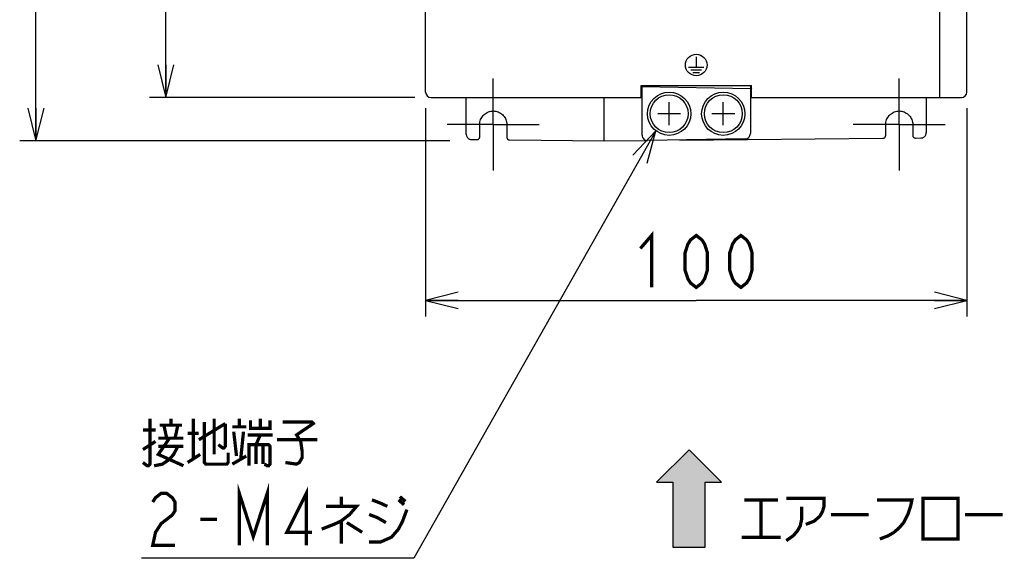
# Model space of a CAD drawing. Extents: x 0 to 1260, y 0 to 891.
# Tile 17 of 36: x 616 to 798, y 370 to 470. Entities that reach past the tile are written whole.
import ezdxf

# ---------------------------------------------------------------- set-up
doc = ezdxf.new("R2010")
doc.units = 0
doc.header["$LTSCALE"] = 69.3
doc.linetypes.add('CENTER', pattern=[0.6, 0.375, -0.075, 0.075, -0.075])
doc.layers.get('0').update_dxf_attribs({"linetype": 'CONTINUOUS'})
for name, color, linetype in [('ALL_AXIS', 7, 'CONTINUOUS'), ('ALL_CURVE', 7, 'CONTINUOUS'), ('ALL_FEATURES', 7, 'CONTINUOUS'), ('ALL_NOTE', 7, 'CONTINUOUS')]:
    doc.layers.add(name, color=color, linetype=linetype)
doc.dimstyles.get("Standard").update_dxf_attribs({"dimtxt": 2.5, "dimasz": 2.5, "dimexe": 1.25, "dimexo": 0.625, "dimtad": 1, "dimcen": 2.5, "dimazin": 3, "dimtfac": 1, "dimtmove": 0, "dimatfit": 3})

# ---------------------------------------------------------------- blocks, each defined once
blk = doc.blocks.new('_OPEN')
at = {"color": 0, "linetype": 'BYBLOCK'}
for p, q in [((0, 0), (-1, 0.25)), ((-1, -0.25), (0, 0)), ((-1, 0), (0, 0))]:
    blk.add_line(p, q, dxfattribs=at)
blk = doc.blocks.new('*D2')
at = {"color": 2, "linetype": 'CONTINUOUS'}
for p, q in [((688.75, 635.25), (615.75, 635.25)), ((618.75, 635.25), (618.75, 541.25)), ((618.75, 447.25), (618.75, 541.25)), ((695.25, 447.25), (615.75, 447.25))]:
    blk.add_line(p, q, dxfattribs=at)
at = {"color": 2, "linetype": 'CONTINUOUS', "xscale": 6, "yscale": 6, "zscale": 6}
for p, rotation in [((618.75, 635.25), 90), ((618.75, 447.25), 270)]:
    blk.add_blockref('_OPEN', p, dxfattribs=dict(at, rotation=rotation))
blk = doc.blocks.new('*D3')
at = {"color": 2, "linetype": 'CONTINUOUS'}
for p, q in [((688.75, 635.25), (639.75, 635.25)), ((642.75, 635.25), (642.75, 545.25)), ((642.75, 455.25), (642.75, 545.25)), ((688.75, 455.25), (639.75, 455.25))]:
    blk.add_line(p, q, dxfattribs=at)
at = {"color": 2, "linetype": 'CONTINUOUS', "xscale": 6, "yscale": 6, "zscale": 6}
for p, rotation in [((642.75, 635.25), 90), ((642.75, 455.25), 270)]:
    blk.add_blockref('_OPEN', p, dxfattribs=dict(at, rotation=rotation))
blk = doc.blocks.new('*D4')
at = {"color": 2, "linetype": 'CONTINUOUS'}
for p, q in [((690.75, 453.25), (690.75, 414.75)), ((790.75, 453.25), (790.75, 414.75)), ((690.75, 417.75), (740.75, 417.75)), ((790.75, 417.75), (740.75, 417.75))]:
    blk.add_line(p, q, dxfattribs=at)
at = {"color": 2, "linetype": 'CONTINUOUS', "xscale": 6, "yscale": 6, "zscale": 6, "rotation": 180}
blk.add_blockref('_OPEN', (690.75, 417.75), dxfattribs=at)
at = {"color": 2, "linetype": 'CONTINUOUS', "xscale": 6, "yscale": 6, "zscale": 6}
blk.add_blockref('_OPEN', (790.75, 417.75), dxfattribs=at)
blk = doc.blocks.new('ARROW_BL1', base_point=(739.42, 381.15))
at = {"color": 7, "linetype": 'CONTINUOUS'}
for p, q in [((739.42, 390.15), (733.42, 384.15)), ((745.42, 384.15), (739.42, 390.15)), ((733.42, 384.15), (736.42, 384.15)), ((736.42, 384.15), (736.42, 372.15)), ((742.42, 372.15), (742.42, 384.15)), ((742.42, 384.15), (745.42, 384.15)), ((736.42, 372.15), (742.42, 372.15))]:
    blk.add_line(p, q, dxfattribs=at)
for points in [[(733.42, 384.15), (739.42, 390.15), (736.42, 384.15)], [(739.42, 390.15), (742.42, 372.15), (736.42, 384.15)], [(742.42, 372.15), (739.42, 390.15), (742.42, 384.15)], [(739.42, 390.15), (745.42, 384.15), (742.42, 384.15)], [(742.42, 372.15), (736.42, 372.15), (736.42, 384.15)]]:
    blk.add_solid(points, dxfattribs=at)

msp = doc.modelspace()

# ---------------------------------------------------------------- linework, layer by layer
at = {"color": 2, "linetype": 'CONTINUOUS', "const_width": 0.6}
for points in [[(730.43, 427.35), (732.494, 429.75), (732.494, 420.15)], [(740.75, 420.15), (739.718, 420.95), (739.202, 421.75), (738.686, 423.35), (738.686, 426.55), (739.202, 428.15), (739.718, 428.95), (740.75, 429.75), (741.782, 428.95), (742.298, 428.15), (742.814, 426.55), (742.814, 423.35), (742.298, 421.75), (741.782, 420.95), (740.75, 420.15)], [(749.006, 420.15), (747.974, 420.95), (747.458, 421.75), (746.942, 423.35), (746.942, 426.55), (747.458, 428.15), (747.974, 428.95), (749.006, 429.75), (750.038, 428.95), (750.554, 428.15), (751.07, 426.55), (751.07, 423.35), (750.554, 421.75), (750.038, 420.95), (749.006, 420.15)]]:
    msp.add_lwpolyline(points, dxfattribs=at)
at = {"layer": 'ALL_AXIS', "color": 7, "linetype": 'CENTER'}
for p, q in [((703.25, 450.25), (703.25, 458.75)), ((778.25, 450.25), (778.25, 458.75)), ((703.25, 450.25), (694.75, 450.25)), ((703.25, 450.25), (711.75, 450.25)), ((703.25, 450.25), (703.25, 441.75)), ((778.25, 450.25), (769.75, 450.25)), ((778.25, 450.25), (786.75, 450.25)), ((778.25, 450.25), (778.25, 441.75))]:
    msp.add_line(p, q, dxfattribs=at)
at = {"layer": 'ALL_AXIS', "color": 7, "linetype": 'CONTINUOUS'}
for centre, radius in [((735.75, 452.25), 4), ((735.75, 452.25), 3.5), ((745.75, 452.25), 4), ((745.75, 452.25), 3.5)]:
    msp.add_circle(centre, radius, dxfattribs=at)
at = {"layer": 'ALL_CURVE', "color": 4, "linetype": 'CONTINUOUS'}
for p, q in [((740.75, 462.75), (740.75, 460.85)), ((739.35, 460.85), (742.15, 460.85)), ((739.75, 460.35), (741.75, 460.35)), ((740.15, 459.85), (741.35, 459.85))]:
    msp.add_line(p, q, dxfattribs=at)
at = {"layer": 'ALL_CURVE', "color": 40, "linetype": 'CONTINUOUS'}
for p, q in [((735.75, 450.15), (735.75, 454.35)), ((745.75, 450.15), (745.75, 454.35)), ((737.85, 452.25), (733.65, 452.25)), ((747.85, 452.25), (743.65, 452.25))]:
    msp.add_line(p, q, dxfattribs=at)
at = {"layer": 'ALL_CURVE', "color": 4, "linetype": 'CONTINUOUS'}
msp.add_circle((740.75, 461.25), 2, dxfattribs=at)
at = {"layer": 'ALL_FEATURES', "color": 7, "linetype": 'CONTINUOUS'}
for p, q in [((690.75, 456.25), (690.75, 634.25)), ((790.75, 456.25), (790.75, 614.748)), ((785.75, 455.25), (785.75, 478.168)), ((730.55, 457.45), (750.95, 457.45)), ((730.55, 455.25), (730.55, 457.45)), ((730.75, 456.75), (730.55, 456.754)), ((730.75, 448.268), (730.75, 457.45)), ((730.75, 457.25), (750.75, 456.901)), ((750.75, 457.45), (750.75, 448.582)), ((750.75, 457.35), (750.952, 457.354)), ((750.95, 456.954), (750.75, 456.75)), ((750.75, 456.75), (750.95, 456.75)), ((750.95, 455.25), (750.95, 457.45)), ((691.75, 455.25), (730.75, 455.25)), ((698.25, 448.464), (698.25, 455.25)), ((723.75, 447.25), (723.75, 455.25)), ((730.75, 456.25), (730.55, 456.253)), ((750.75, 456.25), (750.95, 456.25)), ((750.75, 455.25), (789.75, 455.25)), ((783.25, 455.25), (783.25, 448.761)), ((700.75, 447.955), (700.75, 450.25)), ((705.75, 450.25), (705.75, 447.903)), ((775.75, 448.2), (775.75, 450.25)), ((780.75, 450.25), (780.75, 448.252)), ((749.767, 447.582), (731.767, 447.268)), ((737.749, 447.372), (775.254, 447.699)), ((781.256, 447.752), (782.257, 447.761)), ((699.243, 447.464), (700.244, 447.455)), ((706.246, 447.403), (723.75, 447.25)), ((723.75, 447.25), (731.441, 447.317))]:
    msp.add_line(p, q, dxfattribs=at)
for points in [[(700.75, 450.25), (700.761, 450.481), (700.793, 450.709), (700.845, 450.934), (700.919, 451.153), (701.012, 451.364), (701.125, 451.566), (701.255, 451.757), (701.403, 451.934), (701.566, 452.098), (701.744, 452.245), (701.934, 452.376), (702.136, 452.488), (702.347, 452.581), (702.566, 452.655), (702.791, 452.707), (703.019, 452.739), (703.25, 452.75), (703.481, 452.739), (703.71, 452.707), (703.934, 452.655), (704.153, 452.581), (704.364, 452.488), (704.566, 452.375), (704.757, 452.245), (704.934, 452.097), (705.098, 451.934), (705.245, 451.756), (705.376, 451.566), (705.488, 451.364), (705.581, 451.153), (705.655, 450.934), (705.707, 450.709), (705.739, 450.481), (705.75, 450.25)], [(775.75, 450.25), (775.761, 450.481), (775.793, 450.709), (775.845, 450.934), (775.919, 451.153), (776.012, 451.364), (776.124, 451.566), (776.255, 451.756), (776.402, 451.934), (776.566, 452.097), (776.743, 452.245), (776.934, 452.375), (777.136, 452.488), (777.347, 452.581), (777.566, 452.655), (777.79, 452.707), (778.019, 452.739), (778.25, 452.75), (778.481, 452.739), (778.709, 452.707), (778.934, 452.655), (779.153, 452.581), (779.364, 452.488), (779.566, 452.376), (779.756, 452.245), (779.934, 452.098), (780.097, 451.934), (780.245, 451.757), (780.375, 451.566), (780.488, 451.364), (780.581, 451.153), (780.655, 450.934), (780.707, 450.709), (780.739, 450.481), (780.75, 450.25)], [(698.25, 448.464), (698.256, 448.353), (698.275, 448.243), (698.306, 448.136), (698.348, 448.033), (698.402, 447.935), (698.466, 447.844), (698.54, 447.76), (698.623, 447.685), (698.714, 447.62), (698.811, 447.566), (698.914, 447.522), (699.021, 447.491), (699.131, 447.471), (699.243, 447.464)], [(700.244, 447.455), (700.31, 447.459), (700.375, 447.471), (700.438, 447.492), (700.497, 447.521), (700.552, 447.557), (700.602, 447.6), (700.645, 447.65), (700.682, 447.704), (700.712, 447.763), (700.733, 447.825), (700.746, 447.89), (700.75, 447.955)], [(705.75, 447.903), (705.754, 447.838), (705.767, 447.774), (705.788, 447.713), (705.816, 447.654), (705.852, 447.6), (705.895, 447.551), (705.944, 447.508), (705.998, 447.471), (706.056, 447.442), (706.118, 447.421), (706.181, 447.408), (706.246, 447.403)], [(775.254, 447.699), (775.319, 447.704), (775.382, 447.717), (775.444, 447.739), (775.502, 447.768), (775.556, 447.804), (775.605, 447.848), (775.648, 447.897), (775.684, 447.951), (775.712, 448.009), (775.733, 448.071), (775.746, 448.135), (775.75, 448.2)], [(780.75, 448.252), (780.754, 448.186), (780.767, 448.122), (780.788, 448.06), (780.818, 448.001), (780.855, 447.946), (780.898, 447.897), (780.948, 447.854), (781.003, 447.818), (781.062, 447.789), (781.125, 447.768), (781.19, 447.756), (781.256, 447.752)], [(782.257, 447.761), (782.369, 447.768), (782.479, 447.787), (782.586, 447.819), (782.689, 447.862), (782.786, 447.917), (782.877, 447.982), (782.96, 448.057), (783.034, 448.14), (783.098, 448.232), (783.152, 448.329), (783.194, 448.433), (783.225, 448.54), (783.244, 448.65), (783.25, 448.761)]]:
    msp.add_lwpolyline(points, dxfattribs=at)
for centre, start, end in [((691.75, 456.25), 180, 270), ((789.75, 456.25), 270, 360), ((731.75, 448.268), 180, 271), ((749.75, 448.582), 271, 360)]:
    msp.add_arc(centre, 1, start, end, dxfattribs=at)
at = {"layer": 'ALL_NOTE', "color": 2, "linetype": 'CONTINUOUS'}
for p, q in [((733.314, 449.08), (688.551, 370.101)), ((687.801, 370.101), (638.265, 370.101)), ((688.551, 370.101), (687.801, 370.101))]:
    msp.add_line(p, q, dxfattribs=at)
msp.add_lwpolyline([(731.66, 443.12), (733.314, 449.08), (729.05, 444.6)], dxfattribs=at)
at = {"layer": 'ALL_NOTE', "color": 2, "linetype": 'CONTINUOUS', "const_width": 0.6}
for points in [[(639.813, 395.901), (639.813, 387.501), (639.555, 387.201), (639.297, 387.201), (638.523, 387.801)], [(641.619, 394.701), (645.747, 394.701)], [(642.909, 392.301), (642.393, 394.701)], [(643.683, 394.701), (643.683, 395.901)], [(644.973, 394.701), (644.457, 392.301)], [(647.811, 395.901), (647.811, 388.401)], [(648.843, 392.001), (653.745, 395.001)], [(649.875, 395.301), (649.875, 387.801), (650.133, 387.501), (654.003, 387.501), (654.261, 387.801), (654.261, 389.601)], [(651.681, 395.901), (651.681, 389.301)], [(653.745, 395.001), (653.745, 390.801), (653.487, 390.501), (653.229, 390.501), (652.455, 391.101)], [(656.325, 394.401), (656.325, 395.901)], [(658.389, 395.601), (658.389, 394.101), (662.001, 394.101), (662.001, 395.601)], [(660.195, 395.901), (660.195, 394.101)], [(664.323, 395.301), (669.741, 395.301), (669.999, 395.001), (666.903, 392.901), (667.677, 391.701), (667.935, 389.901), (667.935, 388.701), (667.419, 387.801), (666.903, 387.501), (664.839, 387.801)], [(638.523, 393.801), (640.845, 393.801)], [(646.779, 393.201), (648.843, 393.201)], [(655.035, 394.401), (657.615, 394.401)], [(655.293, 393.501), (655.809, 389.001)], [(656.583, 388.401), (657.099, 393.501)], [(657.873, 392.901), (662.517, 392.901)], [(659.421, 391.101), (660.195, 392.901)], [(638.523, 390.201), (640.845, 391.701)], [(643.425, 392.301), (641.361, 389.301), (646.005, 387.201)], [(641.361, 392.301), (646.005, 392.301)], [(658.131, 387.201), (658.131, 391.101), (661.743, 391.101), (662.001, 390.801), (662.001, 387.501), (661.743, 387.201), (661.485, 387.201), (660.969, 387.501)], [(659.421, 391.101), (659.421, 387.501)], [(660.711, 391.101), (660.711, 387.501)], [(663.291, 392.001), (670.773, 392.001)], [(640.587, 387.201), (642.135, 387.501), (643.425, 388.401), (644.199, 389.301), (644.973, 390.801)], [(641.361, 390.801), (646.005, 390.801)], [(646.779, 387.801), (649.101, 389.301)], [(655.035, 387.501), (657.615, 389.001)], [(656.325, 372.501), (656.325, 382.101), (658.905, 374.101), (661.485, 382.101), (661.485, 372.501)], [(640.329, 380.501), (640.845, 381.301), (641.877, 382.101), (642.909, 382.101), (643.941, 381.301), (644.457, 380.501), (644.457, 378.901), (643.941, 378.101), (642.909, 377.301), (641.877, 376.501), (640.845, 374.901), (640.329, 372.501), (644.457, 372.501)], [(668.709, 372.501), (668.709, 382.101), (665.097, 374.901), (669.741, 374.901)], [(675.159, 381.501), (675.159, 379.701)], [(680.835, 380.901), (682.383, 380.301), (683.673, 379.701)], [(685.737, 380.901), (686.769, 380.001)], [(685.995, 381.501), (687.027, 380.601)], [(749.639, 380.866), (755.831, 380.866)], [(752.735, 380.866), (752.735, 373.966)], [(757.379, 381.166), (764.345, 381.166), (764.345, 379.666), (764.087, 378.766), (763.571, 377.866), (762.539, 376.966), (760.991, 376.366)], [(774.149, 380.866), (780.599, 380.866), (780.341, 379.666), (779.825, 378.166), (779.051, 376.666), (778.277, 375.766), (777.245, 374.866), (776.213, 374.266), (774.665, 373.666)], [(782.663, 381.166), (782.663, 373.666), (789.113, 373.666), (789.113, 381.166), (782.663, 381.166)], [(672.321, 379.701), (677.997, 379.701), (676.707, 378.201), (675.159, 377.001), (673.869, 376.401), (671.547, 375.501)], [(680.319, 373.101), (682.383, 373.101), (684.447, 374.001), (685.737, 375.501), (686.511, 377.001), (687.285, 379.101)], [(680.319, 378.201), (681.867, 377.601), (683.415, 376.701)], [(760.217, 379.666), (760.217, 377.266), (759.959, 376.066), (759.443, 375.166), (758.669, 374.266), (757.379, 373.366)], [(765.635, 378.166), (772.601, 378.166)], [(790.403, 378.166), (797.369, 378.166)], [(649.101, 377.301), (652.197, 377.301)], [(675.159, 377.001), (675.159, 372.801)], [(676.191, 376.701), (679.029, 374.901)], [(749.123, 373.966), (756.347, 373.966)]]:
    msp.add_lwpolyline(points, dxfattribs=at)

# ---------------------------------------------------------------- block references
at = {"color": 2, "linetype": 'CONTINUOUS'}
msp.add_blockref('ARROW_BL1', (739.418, 381.145), dxfattribs=at)

# ---------------------------------------------------------------- dimensions: what is measured, and where the dimension line sits
for base, p1, p2, angle, picture, middle in [((618.75, 447.25), (689.75, 635.25), (696.25, 447.25), 270, '*D2', (618.75, 528.866)), ((642.75, 635.25), (689.75, 455.25), (689.75, 635.25), 90, '*D3', (642.75, 532.866))]:
    dim = msp.add_linear_dim(base=base, p1=p1, p2=p2, angle=angle, dimstyle='Standard', dxfattribs=at)
    dim.commit()
    dim.dimension.update_dxf_attribs({"geometry": picture, "text_midpoint": middle, "dimtype": 128})
dim = msp.add_linear_dim(base=(790.75, 417.75), p1=(690.75, 454.25), p2=(790.75, 454.25), dimstyle='Standard', dxfattribs=at)
dim.commit()
dim.dimension.update_dxf_attribs({"geometry": '*D4', "text_midpoint": (728.366, 417.75), "dimtype": 128})

doc.saveas('drawing.dxf')
